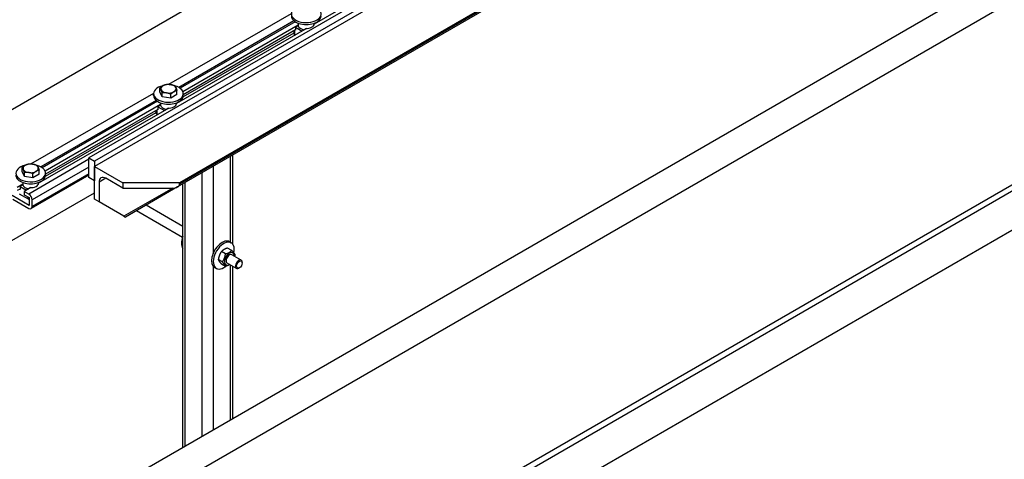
# Model space of a CAD drawing. Header units: millimetres. Extents: x 2241524 to 2686701, y -1965833 to -1461615.
# Tile 78 of 143: x 2340654 to 2340791, y -1954712 to -1954651. Entities that reach past the tile are written whole.
import ezdxf

# ---------------------------------------------------------------- set-up
doc = ezdxf.new("R2010")
doc.units = ezdxf.units.MM
doc.header["$LTSCALE"] = 100
doc.layers.add('CA_PODLAHA OBRYS', color=12, linetype='Continuous', lineweight=25)

msp = doc.modelspace()

# ---------------------------------------------------------------- linework, layer by layer
at = {"layer": 'CA_PODLAHA OBRYS'}
for p, q in [((2339311.15777, -1955529.14356), (2343184.17569, -1953293.05561)), ((2339311.94344, -1955529.59717), (2343184.17569, -1953293.96283)), ((2343188.54574, -1953296.8831), (2339320.58586, -1955530.05077)), ((2340645.11471, -1954668.57884), (2341010.84605, -1954457.42375)), ((2341013.98875, -1954468.49182), (2340663.97089, -1954670.57472)), ((2341014.77442, -1954468.94543), (2340664.75656, -1954671.02833)), ((2341014.77442, -1954469.6712), (2340664.75656, -1954671.75411)), ((2341018.70279, -1954476.47534), (2340676.54168, -1954674.02215)), ((2341018.70279, -1954476.65678), (2340676.54168, -1954674.20359)), ((2341018.70279, -1954476.88225), (2340676.26553, -1954674.5885)), ((2341074.21067, -1954485.84237), (2340326.24883, -1954917.67834)), ((2340326.24883, -1954913.14225), (2341064.78258, -1954486.74959)), ((2340713.22758, -1954641.61471), (2340695.20652, -1954652.01917)), ((2340675.04818, -1954660.36893), (2340692.0514, -1954650.55211)), ((2340694.1357, -1954652.63741), (2340676.11464, -1954663.04187)), ((2340692.40019, -1954651.57682), (2340676.42448, -1954660.8004)), ((2340692.57155, -1954651.70335), (2340676.61172, -1954660.91776)), ((2340693.00217, -1954652.15783), (2340677.0109, -1954661.3904)), ((2340693.00217, -1954652.24855), (2340692.62836, -1954652.46437)), ((2340692.62836, -1954652.46437), (2340693.53188, -1954652.98602)), ((2340692.62836, -1954652.46437), (2340692.62836, -1954652.87262)), ((2340692.99594, -1954651.91127), (2340692.99594, -1954651.99942)), ((2340693.00217, -1954652.06711), (2340693.00217, -1954652.24855)), ((2340693.98426, -1954652.72484), (2340693.98426, -1954652.63412)), ((2340695.20705, -1954651.91127), (2340695.20705, -1954651.99942)), ((2340695.43235, -1954651.81522), (2340695.49607, -1954651.852)), ((2340692.36069, -1954653.27664), (2340677.03887, -1954662.1227)), ((2340692.62836, -1954652.82726), (2340677.06517, -1954661.81267)), ((2340692.36069, -1954652.9818), (2340692.36069, -1954653.29221)), ((2340692.49086, -1954652.90664), (2340692.49086, -1954653.47365)), ((2340692.49086, -1954653.47365), (2340692.58907, -1954653.53036)), ((2340692.62836, -1954652.87262), (2340692.58907, -1954652.84994)), ((2340673.83229, -1954661.42473), (2340673.83229, -1954660.87572)), ((2340655.9563, -1954671.39163), (2340672.95952, -1954661.57481)), ((2340672.95406, -1954661.93347), (2340672.95406, -1954661.6613)), ((2340674.14775, -1954662.10445), (2340673.83229, -1954661.42473)), ((2340674.14775, -1954662.10445), (2340674.14775, -1954661.55545)), ((2340675.32507, -1954662.28658), (2340674.14775, -1954662.10445)), ((2340675.32507, -1954662.28658), (2340675.32507, -1954661.73758)), ((2340676.18693, -1954661.78899), (2340675.32507, -1954662.28658)), ((2340676.18693, -1954661.78899), (2340676.18693, -1954661.23999)), ((2340677.06517, -1954661.93347), (2340677.06517, -1954661.6613)), ((2340673.30831, -1954662.59952), (2340657.3326, -1954671.8231)), ((2340673.47967, -1954662.72605), (2340657.51984, -1954671.94047)), ((2340673.91029, -1954663.18053), (2340657.91901, -1954672.4131)), ((2340673.91029, -1954663.27125), (2340673.53647, -1954663.48708)), ((2340673.53647, -1954663.48708), (2340674.44, -1954664.00873)), ((2340673.53647, -1954663.48708), (2340673.53647, -1954663.89533)), ((2340673.90406, -1954662.93397), (2340673.90406, -1954663.02213)), ((2340673.91029, -1954663.08981), (2340673.91029, -1954663.27125)), ((2340676.11517, -1954662.93397), (2340676.11517, -1954663.02213)), ((2340676.34047, -1954662.83792), (2340676.40418, -1954662.8747)), ((2340675.04381, -1954663.66012), (2340657.02275, -1954674.06458)), ((2340673.2688, -1954664.29935), (2340657.94698, -1954673.14541)), ((2340673.53647, -1954663.84996), (2340657.97328, -1954672.83538)), ((2340673.2688, -1954664.0045), (2340673.2688, -1954664.31491)), ((2340673.39898, -1954663.92935), (2340673.39898, -1954664.49636)), ((2340673.39898, -1954664.49636), (2340673.49719, -1954664.55306)), ((2340673.53647, -1954663.89533), (2340673.49719, -1954663.87265)), ((2340674.89238, -1954663.74754), (2340674.89238, -1954663.65682)), ((2340683.61274, -1954682.26306), (2340683.61274, -1954670.34658)), ((2340683.93818, -1954682.54013), (2340683.93818, -1954670.15869)), ((2340663.97089, -1954670.75616), (2340655.64274, -1954675.56442)), ((2340663.97089, -1954673.29638), (2340663.97089, -1954670.57472)), ((2340663.97089, -1954670.57472), (2340664.75656, -1954671.02833)), ((2340664.75656, -1954671.02833), (2340664.75656, -1954673.74999)), ((2340664.75656, -1954671.75411), (2340668.68493, -1954674.02215)), ((2340664.75656, -1954676.2902), (2340664.75656, -1954671.75411)), ((2340681.25572, -1954683.65425), (2340681.25572, -1954671.70741)), ((2340654.74041, -1954672.44743), (2340654.74041, -1954671.89843)), ((2340655.05587, -1954673.12716), (2340654.74041, -1954672.44743)), ((2340655.05587, -1954673.12716), (2340655.05587, -1954672.57815)), ((2340656.23319, -1954673.30929), (2340655.05587, -1954673.12716)), ((2340663.97089, -1954672.97751), (2340655.97608, -1954677.59332)), ((2340663.97089, -1954671.84483), (2340656.11415, -1954676.38092)), ((2340663.97089, -1954672.75205), (2340656.11415, -1954677.28814)), ((2340656.23319, -1954673.30929), (2340656.23319, -1954672.76028)), ((2340657.09505, -1954672.81169), (2340656.23319, -1954673.30929)), ((2340657.09505, -1954672.81169), (2340657.09505, -1954672.26269)), ((2340657.97328, -1954672.95617), (2340657.97328, -1954672.684)), ((2340679.68437, -1954709.08614), (2340679.68437, -1954672.61463)), ((2340654.81841, -1954674.20324), (2340654.05175, -1954674.64586)), ((2340654.81841, -1954674.29396), (2340654.44459, -1954674.50978)), ((2340654.44459, -1954674.50978), (2340655.34811, -1954675.03143)), ((2340654.44459, -1954674.50978), (2340654.44459, -1954674.91803)), ((2340654.81217, -1954673.95668), (2340654.81217, -1954674.04483)), ((2340654.81841, -1954674.11251), (2340654.81841, -1954674.29396)), ((2340657.02328, -1954673.95668), (2340657.02328, -1954674.04483)), ((2340657.24859, -1954673.86063), (2340657.3123, -1954673.89741)), ((2340664.75656, -1954673.74999), (2340663.97089, -1954673.29638)), ((2340666.32791, -1954673.3871), (2340665.3851, -1954673.93143)), ((2340665.3851, -1954673.93143), (2340665.3851, -1954676.65308)), ((2340668.68493, -1954674.74793), (2340666.32791, -1954673.3871)), ((2340676.54168, -1954674.02215), (2340668.68493, -1954674.02215)), ((2340668.68493, -1954674.02215), (2340668.68493, -1954674.74793)), ((2340676.54168, -1954674.20359), (2340676.54168, -1954674.02215)), ((2340677.00191, -1954710.63486), (2340677.00191, -1954674.16335)), ((2340677.32735, -1954710.44697), (2340677.32735, -1954673.97545)), ((2340652.97145, -1954682.18712), (2340664.75656, -1954675.38298)), ((2340655.72131, -1954677.15205), (2340653.36429, -1954675.79123)), ((2340654.44459, -1954674.87267), (2340654.05175, -1954675.09947)), ((2340654.3071, -1954675.51906), (2340655.56417, -1954676.24484)), ((2340654.44459, -1954674.91803), (2340654.40531, -1954674.89535)), ((2340655.95193, -1954674.68282), (2340655.03384, -1954675.21288)), ((2340655.03384, -1954675.21288), (2340655.03384, -1954675.66648)), ((2340655.64274, -1954675.56442), (2340655.03384, -1954675.21288)), ((2340655.03384, -1954675.66648), (2340655.72131, -1954676.06339)), ((2340655.8005, -1954674.77025), (2340655.8005, -1954674.67953)), ((2340668.68493, -1954674.74793), (2340675.59887, -1954674.74793)), ((2340675.59887, -1954674.74793), (2340668.84207, -1954678.64897)), ((2340676.26553, -1954674.5885), (2340669.03733, -1954678.7617)), ((2340653.44285, -1954676.2902), (2340655.64274, -1954677.5603)), ((2340655.56417, -1954676.24484), (2340655.56417, -1954675.97267)), ((2340655.60346, -1954676.26752), (2340655.56417, -1954676.24484)), ((2340655.72131, -1954676.06339), (2340655.72131, -1954677.15205)), ((2340656.11415, -1954677.28814), (2340656.11415, -1954676.38092)), ((2340665.3851, -1954676.65308), (2340664.75656, -1954676.2902)), ((2340668.84207, -1954678.64897), (2340665.3851, -1954676.65308)), ((2340677.00191, -1954680.05004), (2340671.90389, -1954677.10669)), ((2340676.9646, -1954681.5681), (2340670.57055, -1954677.87649)), ((2340668.84207, -1954678.64897), (2340669.03733, -1954678.7617)), ((2340683.46201, -1954682.17603), (2340683.69771, -1954682.31211)), ((2340682.91719, -1954683.87077), (2340682.3465, -1954683.54127)), ((2340683.77905, -1954683.37317), (2340683.20835, -1954683.04368)), ((2340685.0853, -1954684.71699), (2340683.78893, -1954683.96853)), ((2340682.48626, -1954684.98142), (2340681.91557, -1954684.65193)), ((2340682.91719, -1954685.59448), (2340682.3465, -1954685.26499)), ((2340684.41864, -1954685.87169), (2340683.12227, -1954685.12323)), ((2340683.61274, -1954706.8181), (2340683.61274, -1954685.40641)), ((2340685.22338, -1954685.1129), (2340685.22338, -1954685.02217)), ((2340681.25572, -1954708.17892), (2340681.25572, -1954685.61896)), ((2340681.40645, -1954685.73636), (2340681.64216, -1954685.87244)), ((2340683.93818, -1954706.63021), (2340683.93818, -1954685.5943)), ((2340684.83054, -1954685.79331), (2340684.75197, -1954685.83867))]:
    msp.add_line(p, q, dxfattribs=at)
for centre, major_axis, ratio, start_param, end_param in [((2340694.10149, -1954650.6386), (2.05556, 0), 0.577350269, 1.950577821, 7.408941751), ((2340694.10149, -1954650.91076), (2.05556, 0), 0.577350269, 3.141592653, 6.283185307), ((2340694.10149, -1954651.99942), (-1.10556, 0), 0.577350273, 0, 0.106236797), ((2340694.10149, -1954652.18087), (-1.10556, 0), 0.577350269, 0.106236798, 1.341215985), ((2340694.10149, -1954651.99942), (1.10556, 0), 0.577350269, 4.606152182, 6.283185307), ((2340692.80513, -1954653.29221), (0.44444, 0), 0.577350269, 3.141592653, 3.926990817), ((2340675.00961, -1954661.6613), (2.05556, 0), 0.57735027, 1.950577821, 7.40894175), ((2340675.00961, -1954660.98088), (1.05556, 0), 0.577350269, 2.35619449, 3.403392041), ((2340675.00961, -1954660.98088), (1.05556, 0), 0.57735027, 1.308996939, 2.356194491), ((2340675.00961, -1954660.98088), (-1.05556, 0), 0.577350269, 3.403392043, 4.450589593), ((2340675.00961, -1954660.98088), (1.05556, 0), 0.577350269, -0.785398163, 0.261799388), ((2340675.00961, -1954661.93347), (2.05556, 0), 0.577350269, 3.141592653, 6.283185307), ((2340675.00961, -1954660.98088), (-1.05556, 0), 0.577350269, 0.261799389, 1.30899694), ((2340675.00961, -1954660.98088), (-1.05556, 0), 0.57735027, 1.308996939, 2.356194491), ((2340675.00961, -1954663.02213), (-1.10556, 0), 0.577350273, 0, 0.106236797), ((2340675.00961, -1954663.20357), (-1.10556, 0), 0.577350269, 0.106236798, 1.341215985), ((2340675.00961, -1954663.02213), (1.10556, 0), 0.577350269, 4.606152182, 6.283185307), ((2340673.71325, -1954664.31491), (0.44444, 0), 0.577350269, 3.141592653, 3.926990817), ((2340655.91773, -1954672.684), (2.05556, 0), 0.577350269, 1.950577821, 7.408941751), ((2340655.91773, -1954672.00358), (1.05556, 0), 0.577350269, 2.35619449, 3.403392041), ((2340655.91773, -1954672.00358), (1.05556, 0), 0.57735027, 1.308996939, 2.356194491), ((2340655.91773, -1954672.00358), (-1.05556, 0), 0.577350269, 3.403392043, 4.450589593), ((2340655.91773, -1954672.95617), (-2.05556, 0), 0.577350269, 0, 3.141592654), ((2340655.91773, -1954672.00358), (-1.05556, 0), 0.577350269, 0.261799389, 1.30899694), ((2340655.91773, -1954672.00358), (-1.05556, 0), 0.57735027, 1.308996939, 2.356194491), ((2340655.91773, -1954672.00358), (1.05556, 0), 0.577350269, -0.785398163, 0.261799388), ((2340655.91773, -1954674.04483), (1.10556, 0), 0.577350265, 3.141592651, 3.24782945), ((2340655.91773, -1954674.22628), (-1.10556, 0), 0.577350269, 0.106236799, 1.341215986), ((2340655.91773, -1954674.04483), (1.10556, 0), 0.577350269, 4.606152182, 6.283185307), ((2340666.32791, -1954674.47576), (-0.66667, 1.1547), 0.577350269, -0.785398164, 0.785398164), ((2340675.59887, -1954674.20359), (-0.94281, 0), 0.577350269, 1.570796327, 3.141592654), ((2340655.64274, -1954676.10875), (-0.33333, 0.57735), 0.577350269, 3.926990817, 5.497787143), ((2340655.87844, -1954676.06339), (0.44444, 0), 0.57735027, 3.92699081, 4.351021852), ((2340655.87844, -1954676.10875), (0.38889, 0), 0.577350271, 3.926990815, 4.296436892), ((2340655.64274, -1954677.01597), (-0.33333, 0.57735), 0.577350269, 2.35619449, 3.926990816), ((2340678.27016, -1954681.55206), (1.02778, 1.78016), 0.577350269, 1.845791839, 2.866597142), ((2340682.43423, -1954683.95619), (1.02778, 1.78016), 0.577350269, 0, 3.141592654), ((2340682.66993, -1954684.09228), (1.02778, 1.78016), 0.577350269, -1.055729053, 4.111411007), ((2340683.45561, -1954684.54588), (0.47778, 0.82754), 0.577350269, -0.798650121, 3.940242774), ((2340683.45561, -1954684.54588), (0.33335, 0.57737), 0.577350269, -0.008471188, 3.15006368), ((2340684.75197, -1954685.29434), (0.33333, 0.57735), 0.577350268, -0.785398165, 3.926990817)]:
    msp.add_ellipse(centre, major_axis=major_axis, ratio=ratio, start_param=start_param, end_param=end_param, dxfattribs=at)
msp.add_ellipse((2340684.83054, -1954685.3397), major_axis=(0.27778, 0.48113), ratio=0.577350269, dxfattribs=at)
msp.add_open_spline([(2343254.66193, -1953740.87297), (2343254.66229, -1953745.31058), (2343254.07348, -1953749.77058), (2343249.62209, -1953767.0914), (2343241.64408, -1953780.592), (2343207.56415, -1953819.24915), (2343173.39735, -1953846.22678), (2343104.56531, -1953892.26587), (2343083.04902, -1953905.93933), (2342994.33539, -1953960.89716), (2342912.24411, -1954008.17999), (2342786.35272, -1954081.39956), (2342747.81766, -1954103.91279), (2342636.0254, -1954170.42159), (2342566.19179, -1954213.41577), (2342464.95141, -1954280.0778), (2342433.40289, -1954301.51972), (2342374.14426, -1954343.1636), (2342347.37581, -1954362.54564), (2342294.21273, -1954401.95403), (2342268.85096, -1954421.18477), (2342204.17975, -1954470.61107), (2342165.04518, -1954500.8796), (2342082.7661, -1954563.26115), (2342044.79058, -1954591.54212), (2341954.6114, -1954656.81733), (2341904.24832, -1954691.99725), (2341774.00562, -1954779.7121), (2341694.54615, -1954830.39854), (2341482.21426, -1954960.13506), (2341346.26044, -1955037.84254), (2341121.79864, -1955161.88903), (2341032.95188, -1955209.91181), (2340857.14551, -1955303.96866), (2340769.56211, -1955350.39021), (2340679.45278, -1955398.21163)], degree=3, knots=[34.314165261, 34.314165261, 34.314165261, 34.314165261, 55.644998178, 55.644998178, 116.35404601, 116.35404601, 215.116550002, 215.116550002, 256.18861802, 256.18861802, 388.553161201, 388.553161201, 449.661412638, 449.661412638, 563.447918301, 563.447918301, 617.297262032, 617.297262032, 665.142131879, 665.142131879, 711.169632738, 711.169632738, 782.510167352, 782.510167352, 847.641816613, 847.641816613, 929.767257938, 929.767257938, 1052.452364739, 1052.452364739, 1246.51843097, 1246.51843097, 1372.097643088, 1372.097643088, 1491.456414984, 1491.456414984, 1491.456414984, 1491.456414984], dxfattribs=at)
for points, weights in [([(2340673.83229, -1954660.87572), (2340674.06323, -1954660.66542), (2340674.26322, -1954660.54995)], [1, 1.0379548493, 1]), ([(2340673.99002, -1954661.13861), (2340673.91682, -1954660.98088), (2340673.83229, -1954660.87572)], [1, 1.0379548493, 1]), ([(2340674.26322, -1954660.54995), (2340674.46322, -1954660.43448), (2340674.69415, -1954660.37813)], [1, 1.0379548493, 1]), ([(2340674.69415, -1954660.37813), (2340675.00961, -1954660.34995), (2340675.28281, -1954660.39222)], [1, 1.0379548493, 1]), ([(2340675.28281, -1954660.39222), (2340675.55601, -1954660.43448), (2340675.87147, -1954660.56026)], [1, 1.0379548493, 1]), ([(2340675.87147, -1954660.56026), (2340675.956, -1954660.66542), (2340676.0292, -1954660.82315)], [1, 1.0379548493, 1]), ([(2340676.0292, -1954660.82315), (2340676.1024, -1954660.98088), (2340676.18693, -1954661.23999)], [1, 1.0379548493, 1]), ([(2340674.14775, -1954661.55545), (2340674.06323, -1954661.29634), (2340673.99002, -1954661.13861)], [1, 1.0379548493, 1]), ([(2340674.73641, -1954661.56954), (2340674.46322, -1954661.52727), (2340674.14775, -1954661.55545)], [1, 1.0379548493, 1]), ([(2340675.32507, -1954661.73758), (2340675.00961, -1954661.6118), (2340674.73641, -1954661.56954)], [1, 1.0379548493, 1]), ([(2340675.756, -1954661.41181), (2340675.55601, -1954661.52727), (2340675.32507, -1954661.73758)], [1, 1.0379548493, 1]), ([(2340676.18693, -1954661.23999), (2340675.956, -1954661.29634), (2340675.756, -1954661.41181)], [1, 1.0379548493, 1]), ([(2340654.74041, -1954671.89843), (2340654.97134, -1954671.68812), (2340655.17134, -1954671.57265)], [1, 1.0379548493, 1]), ([(2340655.17134, -1954671.57265), (2340655.37133, -1954671.45719), (2340655.60227, -1954671.40083)], [1, 1.0379548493, 1]), ([(2340655.60227, -1954671.40083), (2340655.91773, -1954671.37266), (2340656.19093, -1954671.41492)], [1, 1.0379548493, 1]), ([(2340656.19093, -1954671.41492), (2340656.46412, -1954671.45719), (2340656.77959, -1954671.58297)], [1, 1.0379548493, 1]), ([(2340656.77959, -1954671.58297), (2340656.86411, -1954671.68812), (2340656.93732, -1954671.84585)], [1, 1.0379548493, 1]), ([(2340654.89814, -1954672.16131), (2340654.82494, -1954672.00358), (2340654.74041, -1954671.89843)], [1, 1.0379548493, 1]), ([(2340655.05587, -1954672.57815), (2340654.97134, -1954672.31904), (2340654.89814, -1954672.16131)], [1, 1.0379548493, 1]), ([(2340655.64453, -1954672.59224), (2340655.37133, -1954672.54998), (2340655.05587, -1954672.57815)], [1, 1.0379548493, 1]), ([(2340656.23319, -1954672.76028), (2340655.91773, -1954672.6345), (2340655.64453, -1954672.59224)], [1, 1.0379548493, 1]), ([(2340656.66412, -1954672.43451), (2340656.46412, -1954672.54998), (2340656.23319, -1954672.76028)], [1, 1.0379548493, 1]), ([(2340657.09505, -1954672.26269), (2340656.86411, -1954672.31904), (2340656.66412, -1954672.43451)], [1, 1.0379548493, 1]), ([(2340656.93732, -1954671.84585), (2340657.01052, -1954672.00358), (2340657.09505, -1954672.26269)], [1, 1.0379548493, 1]), ([(2340682.3465, -1954683.54127), (2340682.00663, -1954684.02478), (2340681.91557, -1954684.65193)], [1, 1.15470053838, 1]), ([(2340683.20835, -1954683.04368), (2340682.65303, -1954683.22066), (2340682.3465, -1954683.54127)], [1, 1.15470053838, 1]), ([(2340682.48626, -1954684.98142), (2340682.82612, -1954684.49791), (2340682.91719, -1954683.87077)], [1, 1.15470053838, 1]), ([(2340682.91719, -1954683.87077), (2340683.47252, -1954683.69379), (2340683.77905, -1954683.37317)], [1, 1.15470053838, 1]), ([(2340683.77905, -1954683.37317), (2340684.11891, -1954683.75152), (2340684.20998, -1954683.98623)], [1, 1.15470053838, 1]), ([(2340684.20998, -1954683.98623), (2340684.19432, -1954684.09408), (2340684.17422, -1954684.19098)], [1, 1.02358148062, 1.03997376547]), ([(2340681.91557, -1954684.65193), (2340682.00663, -1954684.88664), (2340682.3465, -1954685.26499)], [1, 1.15470053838, 1]), ([(2340682.91719, -1954685.59448), (2340682.82612, -1954685.35977), (2340682.48626, -1954684.98142)], [1, 1.15470053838, 1]), ([(2340683.49206, -1954685.33673), (2340683.26892, -1954685.48239), (2340682.91719, -1954685.59448)], [1.07429482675, 1.09272359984, 1])]:
    msp.add_rational_spline(points, weights, degree=2, dxfattribs=at)

doc.saveas('drawing.dxf')
